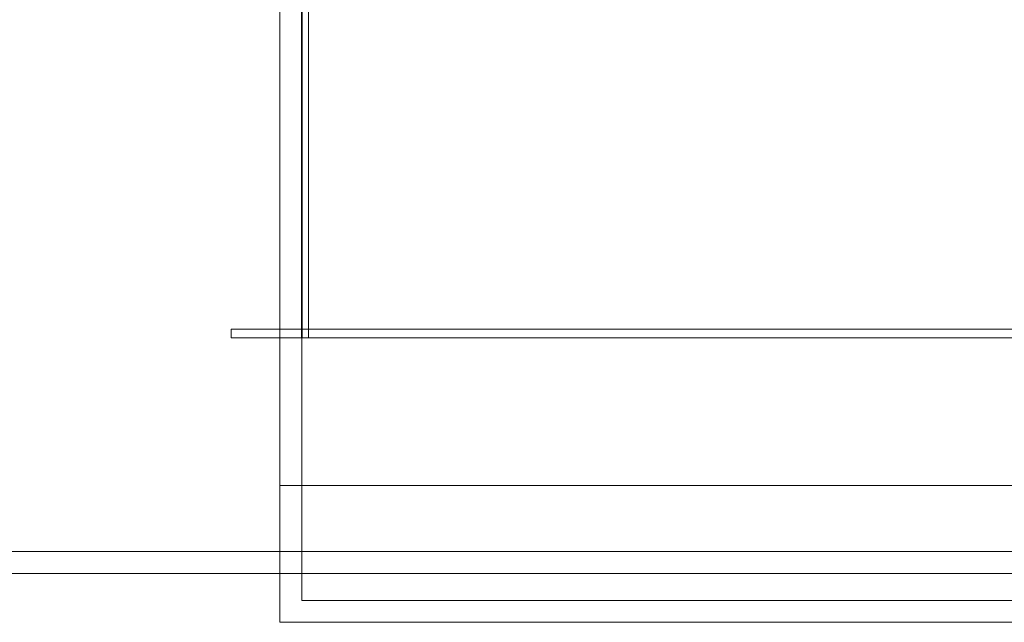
# Model space of a CAD drawing. Header units: millimetres. Extents: x -521669 to 178656, y -69521 to 433382.
# Tile 27 of 256: x -499952 to -499729, y 410868 to 411005. Entities that reach past the tile are written whole.
import ezdxf

# ---------------------------------------------------------------- set-up
doc = ezdxf.new("R2010")
doc.units = ezdxf.units.MM
doc.layers.add('PDF5_Geometry', color=7, linetype='Continuous', true_color=0xaaaaaa)

# ---------------------------------------------------------------- blocks, each defined once
blk = doc.blocks.new('ftfyjjj')
at = {"layer": 'PDF5_Geometry', "color": 3, "lineweight": 18, "true_color": 0x00ff00}
for points in [[(25723.24, 7949.98), (25723.24, 8143.45)], [(25728.14, 8143.45), (25728.14, 7983.46)], [(25728.35, 8143.45), (25728.35, 7983.46)], [(25729.76, 7983.46), (26226.74, 7983.46), (26226.74, 8143.45), (26226.74, 7983.46), (25729.76, 7983.46), (25729.76, 8143.45)], [(25728.25, 8141.44), (26228.25, 8141.44), (26228.25, 7985.44), (26228.25, 8141.44), (25728.25, 8141.44), (25728.25, 7985.44)], [(25712.23, 7985.44), (26244.23, 7985.44), (26244.23, 7983.46), (26244.23, 7985.44), (25712.23, 7985.44), (25712.23, 7983.46), (26244.23, 7983.46), (25712.23, 7983.46)], [(26228.25, 7985.44), (25728.25, 7985.44)], [(25728.35, 7983.46), (25728.14, 7983.46)], [(20724.04, 7934.99), (26244.02, 7934.99)], [(25728.25, 7929.98), (26228.25, 7929.98), (25728.25, 7929.98), (25728.25, 7923.87)], [(26228.25, 7923.87), (25728.25, 7923.87)]]:
    blk.add_lwpolyline(points, close=True, dxfattribs=at)
for points in [[(25728.25, 8143.45), (25728.25, 7983.46)], [(25728.25, 7983.46), (25728.25, 8143.45)], [(25728.25, 7983.46), (25728.25, 8143.45)], [(25728.25, 8143.45), (25728.25, 7983.46)], [(25728.25, 7983.46), (25728.25, 8143.45)], [(25728.25, 7983.46), (25728.25, 8143.45)], [(25728.25, 8143.45), (25728.25, 7983.46)], [(25728.25, 7983.46), (25728.25, 8143.45)], [(25728.25, 7949.98), (25728.25, 8143.45)], [(25728.25, 8143.45), (25728.25, 7949.98)], [(26228.25, 7983.46), (25728.25, 7983.46)], [(25728.25, 7983.46), (26228.25, 7983.46)], [(26228.25, 7983.46), (25728.25, 7983.46)], [(26228.25, 7983.46), (25728.25, 7983.46)], [(25728.25, 7983.46), (26228.25, 7983.46)], [(26228.25, 7983.46), (25728.25, 7983.46)], [(25723.24, 7918.9), (25723.24, 7949.98)], [(25723.24, 7949.98), (26233.26, 7949.98)], [(26233.26, 7949.98), (25723.24, 7949.98)], [(25723.24, 7949.98), (25723.24, 7918.9)], [(26233.26, 7949.98), (25723.24, 7949.98)], [(25723.24, 7949.98), (26233.26, 7949.98)], [(26228.25, 7949.98), (25728.25, 7949.98)], [(25728.25, 7949.98), (25728.25, 7923.87)], [(25728.25, 7949.98), (25728.25, 7923.87)], [(25728.25, 7949.98), (26228.25, 7949.98)], [(25728.25, 7949.98), (26228.25, 7949.98)], [(26228.25, 7949.98), (25728.25, 7949.98)], [(20724.04, 7929.98), (26244.02, 7929.98)], [(26244.02, 7929.98), (20724.04, 7929.98)], [(26228.25, 7923.87), (25728.25, 7923.87)], [(25728.25, 7923.87), (26228.25, 7923.87)], [(26233.26, 7918.9), (25723.24, 7918.9)], [(25723.24, 7918.9), (26233.26, 7918.9)]]:
    blk.add_lwpolyline(points, dxfattribs=at)

msp = doc.modelspace()

# ---------------------------------------------------------------- block references
msp.add_blockref('ftfyjjj', (-525616.356126, 402948.950929))

doc.saveas('drawing.dxf')
